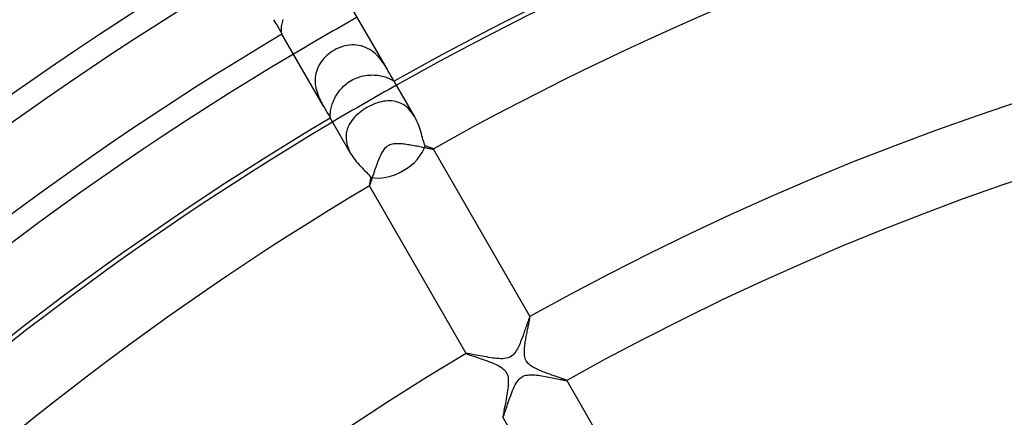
# Model space of a CAD drawing. Header units: millimetres. Extents: x -310 to 310, y -273 to 273.
# Tile 62 of 76: x -101 to -48, y 126 to 147. Entities that reach past the tile are written whole.
import ezdxf

# ---------------------------------------------------------------- set-up
doc = ezdxf.new("R2010")
doc.units = ezdxf.units.MM
doc.layers.add('HIDDEN', color=7, linetype='Continuous')
doc.layers.add('THICK', color=7, linetype='Continuous')

msp = doc.modelspace()

# ---------------------------------------------------------------- linework, layer by layer
at = {"layer": 'HIDDEN'}
for p, q in [((-86.998, 147.001), (-86.992, 147.066)), ((-86.992, 147.066), (-86.983, 147.136)), ((-86.983, 147.136), (-86.97, 147.21)), ((-86.97, 147.21), (-86.954, 147.288)), ((-86.954, 147.288), (-86.934, 147.368)), ((-86.934, 147.368), (-86.91, 147.451)), ((-87.003, 146.886), (-87.002, 146.941)), ((-87.002, 146.836), (-87.003, 146.886)), ((-87.002, 146.941), (-86.998, 147.001)), ((-87, 146.792), (-87.002, 146.836)), ((-86.996, 146.754), (-87, 146.792)), ((-86.992, 146.721), (-86.996, 146.754)), ((-86.988, 146.695), (-86.992, 146.721)), ((-86.984, 146.675), (-86.988, 146.695)), ((-86.98, 146.66), (-86.984, 146.675)), ((-86.978, 146.651), (-86.98, 146.66)), ((-86.976, 146.647), (-86.978, 146.651)), ((-86.976, 146.647), (-86.976, 146.647)), ((-86.976, 146.647), (-86.976, 146.647)), ((-86.976, 146.647), (-86.976, 146.647)), ((-86.976, 146.647), (-86.976, 146.647)), ((-86.976, 146.647), (-86.976, 146.647)), ((-86.976, 146.647), (-86.976, 146.647)), ((-83.685, 145.975), (-83.807, 145.933)), ((-83.56, 146.009), (-83.685, 145.975)), ((-83.435, 146.035), (-83.56, 146.009)), ((-83.309, 146.053), (-83.435, 146.035)), ((-83.183, 146.063), (-83.309, 146.053)), ((-83.056, 146.064), (-83.183, 146.063)), ((-82.929, 146.056), (-83.056, 146.064)), ((-82.804, 146.039), (-82.929, 146.056)), ((-82.681, 146.013), (-82.804, 146.039)), ((-82.56, 145.977), (-82.681, 146.013)), ((-82.441, 145.932), (-82.56, 145.977)), ((-84.627, 145.41), (-84.708, 145.326)), ((-84.542, 145.491), (-84.627, 145.41)), ((-84.452, 145.567), (-84.542, 145.491)), ((-84.358, 145.639), (-84.452, 145.567)), ((-84.26, 145.705), (-84.358, 145.639)), ((-84.159, 145.767), (-84.26, 145.705)), ((-84.045, 145.829), (-84.159, 145.767)), ((-83.927, 145.885), (-84.045, 145.829)), ((-83.807, 145.933), (-83.927, 145.885)), ((-82.324, 145.879), (-82.441, 145.932)), ((-82.212, 145.817), (-82.324, 145.879)), ((-82.104, 145.747), (-82.212, 145.817)), ((-82.002, 145.67), (-82.104, 145.747)), ((-81.903, 145.587), (-82.002, 145.67)), ((-81.81, 145.498), (-81.903, 145.587)), ((-81.723, 145.406), (-81.81, 145.498)), ((-81.642, 145.312), (-81.723, 145.406)), ((-84.973, 144.949), (-85.024, 144.846)), ((-84.916, 145.048), (-84.973, 144.949)), ((-84.852, 145.144), (-84.916, 145.048)), ((-84.783, 145.237), (-84.852, 145.144)), ((-84.708, 145.326), (-84.783, 145.237)), ((-81.566, 145.215), (-81.642, 145.312)), ((-81.495, 145.118), (-81.566, 145.215)), ((-81.429, 145.021), (-81.495, 145.118)), ((-81.367, 144.924), (-81.429, 145.021)), ((-81.309, 144.829), (-81.367, 144.924)), ((-85.154, 144.408), (-85.168, 144.294)), ((-85.133, 144.52), (-85.154, 144.408)), ((-85.104, 144.631), (-85.133, 144.52)), ((-85.067, 144.74), (-85.104, 144.631)), ((-85.024, 144.846), (-85.067, 144.74)), ((-82.845, 144.306), (-82.748, 144.338)), ((-82.748, 144.338), (-82.651, 144.365)), ((-82.651, 144.365), (-82.552, 144.387)), ((-82.552, 144.387), (-82.454, 144.405)), ((-82.454, 144.405), (-82.355, 144.419)), ((-82.355, 144.419), (-82.256, 144.428)), ((-82.256, 144.428), (-82.159, 144.434)), ((-82.159, 144.434), (-82.062, 144.435)), ((-82.062, 144.435), (-81.967, 144.433)), ((-81.967, 144.433), (-81.874, 144.427)), ((-81.874, 144.427), (-81.783, 144.417)), ((-81.783, 144.417), (-81.694, 144.405)), ((-81.694, 144.405), (-81.609, 144.39)), ((-81.609, 144.39), (-81.528, 144.372)), ((-81.528, 144.372), (-81.45, 144.352)), ((-81.45, 144.352), (-81.377, 144.331)), ((-81.254, 144.737), (-81.309, 144.829)), ((-85.168, 144.294), (-85.175, 144.178)), ((-85.175, 144.178), (-85.174, 144.062)), ((-85.174, 144.062), (-85.165, 143.946)), ((-85.165, 143.946), (-85.15, 143.831)), ((-85.15, 143.831), (-85.129, 143.718)), ((-83.711, 143.746), (-83.637, 143.82)), ((-83.637, 143.82), (-83.56, 143.891)), ((-83.56, 143.891), (-83.479, 143.958)), ((-83.479, 143.958), (-83.394, 144.022)), ((-83.394, 144.022), (-83.307, 144.081)), ((-83.307, 144.081), (-83.217, 144.136)), ((-83.217, 144.136), (-83.127, 144.185)), ((-83.127, 144.185), (-83.035, 144.23)), ((-83.035, 144.23), (-82.941, 144.27)), ((-82.941, 144.27), (-82.845, 144.306)), ((-81.377, 144.331), (-81.308, 144.309)), ((-81.308, 144.309), (-81.244, 144.285)), ((-81.244, 144.285), (-81.186, 144.261)), ((-81.186, 144.261), (-81.133, 144.238)), ((-81.133, 144.238), (-81.085, 144.215)), ((-81.085, 144.215), (-81.043, 144.193)), ((-81.043, 144.193), (-81.007, 144.172)), ((-81.007, 144.172), (-80.975, 144.154)), ((-80.975, 144.154), (-80.949, 144.137)), ((-80.949, 144.137), (-80.928, 144.123)), ((-80.928, 144.123), (-80.911, 144.113)), ((-80.911, 144.113), (-80.9, 144.105)), ((-80.9, 144.105), (-80.892, 144.1)), ((-80.892, 144.1), (-80.888, 144.099)), ((-80.89, 144.106), (-80.891, 144.108)), ((-80.889, 144.104), (-80.89, 144.106)), ((-80.888, 144.102), (-80.889, 144.104)), ((-80.888, 144.101), (-80.888, 144.102)), ((-80.888, 144.1), (-80.888, 144.101)), ((-80.888, 144.099), (-80.888, 144.1)), ((-85.129, 143.718), (-85.102, 143.606)), ((-85.102, 143.606), (-85.07, 143.496)), ((-85.07, 143.496), (-85.033, 143.389)), ((-85.033, 143.389), (-84.993, 143.285)), ((-84.993, 143.285), (-84.951, 143.185)), ((-84.109, 143.183), (-84.065, 143.265)), ((-84.065, 143.265), (-84.017, 143.348)), ((-84.017, 143.348), (-83.964, 143.43)), ((-83.964, 143.43), (-83.907, 143.511)), ((-83.907, 143.511), (-83.846, 143.591)), ((-83.846, 143.591), (-83.781, 143.67)), ((-83.781, 143.67), (-83.711, 143.746)), ((-84.951, 143.185), (-84.906, 143.089)), ((-84.906, 143.089), (-84.86, 142.996)), ((-84.86, 142.996), (-84.813, 142.906)), ((-84.813, 142.906), (-84.766, 142.82)), ((-84.766, 142.82), (-84.719, 142.737)), ((-84.29, 142.704), (-84.269, 142.78)), ((-84.269, 142.78), (-84.245, 142.858)), ((-84.245, 142.858), (-84.217, 142.937)), ((-84.217, 142.937), (-84.185, 143.018)), ((-84.185, 143.018), (-84.149, 143.1)), ((-84.149, 143.1), (-84.109, 143.183)), ((-82.14, 142.782), (-82.254, 142.725)), ((-82.024, 142.835), (-82.14, 142.782)), ((-81.909, 142.881), (-82.024, 142.835)), ((-81.794, 142.922), (-81.909, 142.881)), ((-81.679, 142.957), (-81.794, 142.922)), ((-81.566, 142.986), (-81.679, 142.957)), ((-81.454, 143.008), (-81.566, 142.986)), ((-81.343, 143.023), (-81.454, 143.008)), ((-81.234, 143.032), (-81.343, 143.023)), ((-81.125, 143.034), (-81.234, 143.032)), ((-81.017, 143.029), (-81.125, 143.034)), ((-80.91, 143.017), (-81.017, 143.029)), ((-80.805, 142.997), (-80.91, 143.017)), ((-80.701, 142.969), (-80.805, 142.997)), ((-80.598, 142.932), (-80.701, 142.969)), ((-80.499, 142.888), (-80.598, 142.932)), ((-80.402, 142.836), (-80.499, 142.888)), ((-80.308, 142.775), (-80.402, 142.836)), ((-80.218, 142.707), (-80.308, 142.775)), ((-84.354, 142.238), (-84.353, 142.28)), ((-84.353, 142.202), (-84.354, 142.238)), ((-84.353, 142.28), (-84.351, 142.327)), ((-84.352, 142.172), (-84.353, 142.202)), ((-84.351, 142.327), (-84.347, 142.378)), ((-84.347, 142.378), (-84.341, 142.435)), ((-84.341, 142.435), (-84.333, 142.496)), ((-84.333, 142.496), (-84.322, 142.561)), ((-84.322, 142.561), (-84.308, 142.631)), ((-84.308, 142.631), (-84.29, 142.704)), ((-82.95, 142.23), (-83.031, 142.147)), ((-82.863, 142.31), (-82.95, 142.23)), ((-82.771, 142.387), (-82.863, 142.31)), ((-82.675, 142.46), (-82.771, 142.387)), ((-82.576, 142.531), (-82.675, 142.46)), ((-82.472, 142.599), (-82.576, 142.531)), ((-82.366, 142.663), (-82.472, 142.599)), ((-82.254, 142.725), (-82.366, 142.663)), ((-80.131, 142.63), (-80.218, 142.707)), ((-80.048, 142.547), (-80.131, 142.63)), ((-79.971, 142.458), (-80.048, 142.547)), ((-79.898, 142.364), (-79.971, 142.458)), ((-79.83, 142.264), (-79.898, 142.364)), ((-79.767, 142.16), (-79.83, 142.264)), ((-84.356, 142.108), (-84.354, 142.106)), ((-84.354, 142.106), (-84.353, 142.104)), ((-84.353, 142.104), (-84.352, 142.102)), ((-84.351, 142.147), (-84.352, 142.172)), ((-84.352, 142.102), (-84.351, 142.101)), ((-84.349, 142.128), (-84.351, 142.147)), ((-84.351, 142.101), (-84.35, 142.101)), ((-84.35, 142.101), (-84.349, 142.101)), ((-84.348, 142.114), (-84.349, 142.128)), ((-84.349, 142.101), (-84.348, 142.105)), ((-84.348, 142.105), (-84.348, 142.114)), ((-83.351, 141.693), (-83.395, 141.593)), ((-83.3, 141.789), (-83.351, 141.693)), ((-83.242, 141.883), (-83.3, 141.789)), ((-83.178, 141.974), (-83.242, 141.883)), ((-83.107, 142.062), (-83.178, 141.974)), ((-83.031, 142.147), (-83.107, 142.062)), ((-83.494, 141.17), (-83.498, 141.059)), ((-83.482, 141.279), (-83.494, 141.17)), ((-83.461, 141.386), (-83.482, 141.279)), ((-83.432, 141.491), (-83.461, 141.386)), ((-83.395, 141.593), (-83.432, 141.491)), ((-83.498, 141.059), (-83.493, 140.946)), ((-83.493, 140.946), (-83.48, 140.831)), ((-83.48, 140.831), (-83.458, 140.717)), ((-83.458, 140.717), (-83.427, 140.604)), ((-83.427, 140.604), (-83.389, 140.49)), ((-81.242, 140.587), (-81.179, 140.626)), ((-81.179, 140.626), (-81.111, 140.659)), ((-81.111, 140.659), (-81.041, 140.684)), ((-81.041, 140.684), (-80.969, 140.702)), ((-80.969, 140.702), (-80.896, 140.715)), ((-80.896, 140.715), (-80.822, 140.722)), ((-80.822, 140.722), (-80.747, 140.726)), ((-80.747, 140.726), (-80.673, 140.726)), ((-80.673, 140.726), (-80.599, 140.723)), ((-80.599, 140.723), (-80.526, 140.719)), ((-80.526, 140.719), (-80.451, 140.712)), ((-80.451, 140.712), (-80.375, 140.704)), ((-80.375, 140.704), (-80.296, 140.695)), ((-80.296, 140.695), (-80.216, 140.684)), ((-80.216, 140.684), (-80.135, 140.671)), ((-80.135, 140.671), (-80.053, 140.658)), ((-80.053, 140.658), (-79.97, 140.644)), ((-79.97, 140.644), (-79.887, 140.629)), ((-79.887, 140.629), (-79.804, 140.614)), ((-79.804, 140.614), (-79.722, 140.598)), ((-79.722, 140.598), (-79.641, 140.583)), ((-83.389, 140.49), (-83.343, 140.378)), ((-83.343, 140.378), (-83.29, 140.268)), ((-83.29, 140.268), (-83.231, 140.16)), ((-81.659, 139.974), (-81.605, 140.092)), ((-81.605, 140.092), (-81.549, 140.204)), ((-81.549, 140.204), (-81.489, 140.307)), ((-81.489, 140.307), (-81.426, 140.4)), ((-81.426, 140.4), (-81.364, 140.476)), ((-81.364, 140.476), (-81.302, 140.538)), ((-81.302, 140.538), (-81.242, 140.587)), ((-79.641, 140.583), (-79.563, 140.567)), ((-79.563, 140.567), (-79.487, 140.552)), ((-79.487, 140.552), (-79.413, 140.537)), ((-79.413, 140.537), (-79.342, 140.523)), ((-79.342, 140.523), (-79.274, 140.508)), ((-79.274, 140.508), (-79.209, 140.495)), ((-79.209, 140.495), (-79.147, 140.482)), ((-79.147, 140.482), (-79.088, 140.47)), ((-79.088, 140.47), (-79.034, 140.46)), ((-79.034, 140.46), (-78.983, 140.45)), ((-78.983, 140.45), (-78.937, 140.441)), ((-78.937, 140.441), (-78.896, 140.433)), ((-78.896, 140.433), (-78.86, 140.427)), ((-78.86, 140.427), (-78.829, 140.422)), ((-78.829, 140.422), (-78.804, 140.419)), ((-78.804, 140.419), (-78.784, 140.417)), ((-78.784, 140.417), (-78.771, 140.417)), ((-78.771, 140.417), (-78.764, 140.418)), ((-78.764, 140.418), (-78.763, 140.419)), ((-78.763, 140.42), (-78.763, 140.421)), ((-78.763, 140.421), (-78.763, 140.421)), ((-78.763, 140.419), (-78.763, 140.42)), ((-78.763, 140.42), (-78.763, 140.42)), ((-78.763, 140.419), (-78.763, 140.419)), ((-81.861, 139.455), (-81.812, 139.59)), ((-81.812, 139.59), (-81.762, 139.722)), ((-81.762, 139.722), (-81.711, 139.851)), ((-81.711, 139.851), (-81.659, 139.974)), ((-82.033, 138.95), (-81.994, 139.067)), ((-81.994, 139.067), (-81.952, 139.191)), ((-81.952, 139.191), (-81.907, 139.321)), ((-81.907, 139.321), (-81.861, 139.455)), ((-82.214, 138.434), (-82.2, 138.464)), ((-82.2, 138.464), (-82.182, 138.512)), ((-82.182, 138.512), (-82.159, 138.575)), ((-82.159, 138.575), (-82.133, 138.652)), ((-82.133, 138.652), (-82.103, 138.741)), ((-82.103, 138.741), (-82.069, 138.841)), ((-82.069, 138.841), (-82.033, 138.95)), ((-82.227, 138.421), (-82.227, 138.421)), ((-82.227, 138.421), (-82.226, 138.42)), ((-82.226, 138.42), (-82.226, 138.42)), ((-82.226, 138.42), (-82.225, 138.42)), ((-82.225, 138.42), (-82.224, 138.42)), ((-82.224, 138.421), (-82.214, 138.434)), ((-82.224, 138.42), (-82.224, 138.421)), ((-73.635, 131.018), (-73.655, 130.961)), ((-73.616, 131.071), (-73.635, 131.018)), ((-73.599, 131.12), (-73.616, 131.071)), ((-73.583, 131.165), (-73.599, 131.12)), ((-73.568, 131.204), (-73.583, 131.165)), ((-73.555, 131.239), (-73.568, 131.204)), ((-73.543, 131.267), (-73.555, 131.239)), ((-73.533, 131.29), (-73.543, 131.267)), ((-73.525, 131.307), (-73.533, 131.29)), ((-73.518, 131.319), (-73.525, 131.307)), ((-73.513, 131.324), (-73.518, 131.319)), ((-73.512, 131.325), (-73.513, 131.324)), ((-73.513, 131.324), (-73.513, 131.324)), ((-73.512, 131.324), (-73.512, 131.325)), ((-73.511, 131.324), (-73.512, 131.324)), ((-73.51, 131.324), (-73.511, 131.324)), ((-73.51, 131.323), (-73.51, 131.324)), ((-73.827, 130.465), (-73.856, 130.384)), ((-73.799, 130.544), (-73.827, 130.465)), ((-73.773, 130.62), (-73.799, 130.544)), ((-73.747, 130.695), (-73.773, 130.62)), ((-73.722, 130.766), (-73.747, 130.695)), ((-73.699, 130.834), (-73.722, 130.766)), ((-73.676, 130.899), (-73.699, 130.834)), ((-73.655, 130.961), (-73.676, 130.899)), ((-74.016, 129.962), (-74.05, 129.88)), ((-73.982, 130.046), (-74.016, 129.962)), ((-73.949, 130.131), (-73.982, 130.046)), ((-73.917, 130.217), (-73.949, 130.131)), ((-73.886, 130.301), (-73.917, 130.217)), ((-73.856, 130.384), (-73.886, 130.301)), ((-74.282, 129.425), (-74.332, 129.355)), ((-74.236, 129.498), (-74.282, 129.425)), ((-74.194, 129.573), (-74.236, 129.498)), ((-74.156, 129.647), (-74.194, 129.573)), ((-74.12, 129.722), (-74.156, 129.647)), ((-74.085, 129.8), (-74.12, 129.722)), ((-74.05, 129.88), (-74.085, 129.8)), ((-76.974, 129.326), (-76.975, 129.325)), ((-76.975, 129.325), (-76.975, 129.324)), ((-76.975, 129.324), (-76.974, 129.324)), ((-76.973, 129.327), (-76.974, 129.326)), ((-76.974, 129.326), (-76.974, 129.326)), ((-76.974, 129.324), (-76.974, 129.323)), ((-76.96, 129.328), (-76.973, 129.327)), ((-76.933, 129.327), (-76.96, 129.328)), ((-76.892, 129.322), (-76.933, 129.327)), ((-76.84, 129.313), (-76.892, 129.322)), ((-76.777, 129.303), (-76.84, 129.313)), ((-76.704, 129.289), (-76.777, 129.303)), ((-76.622, 129.274), (-76.704, 129.289)), ((-76.532, 129.257), (-76.622, 129.274)), ((-76.435, 129.238), (-76.532, 129.257)), ((-76.333, 129.218), (-76.435, 129.238)), ((-76.224, 129.197), (-76.333, 129.218)), ((-76.112, 129.176), (-76.224, 129.197)), ((-75.995, 129.155), (-76.112, 129.176)), ((-75.876, 129.134), (-75.995, 129.155)), ((-75.758, 129.114), (-75.876, 129.134)), ((-75.64, 129.095), (-75.758, 129.114)), ((-75.525, 129.078), (-75.64, 129.095)), ((-75.412, 129.064), (-75.525, 129.078)), ((-75.304, 129.053), (-75.412, 129.064)), ((-75.2, 129.045), (-75.304, 129.053)), ((-75.096, 129.04), (-75.2, 129.045)), ((-74.992, 129.041), (-75.096, 129.04)), ((-74.889, 129.048), (-74.992, 129.041)), ((-74.788, 129.063), (-74.889, 129.048)), ((-74.691, 129.088), (-74.788, 129.063)), ((-74.599, 129.126), (-74.691, 129.088)), ((-74.518, 129.173), (-74.599, 129.126)), ((-74.449, 129.228), (-74.518, 129.173)), ((-74.387, 129.289), (-74.449, 129.228)), ((-74.332, 129.355), (-74.387, 129.289)), ((-74.266, 127.705), (-74.213, 127.79)), ((-74.213, 127.79), (-74.159, 127.865)), ((-74.159, 127.865), (-74.105, 127.929)), ((-74.105, 127.929), (-74.05, 127.982)), ((-74.05, 127.982), (-73.996, 128.026)), ((-73.996, 128.026), (-73.939, 128.063)), ((-73.939, 128.063), (-73.873, 128.097)), ((-73.873, 128.097), (-73.802, 128.123)), ((-73.802, 128.123), (-73.728, 128.143)), ((-73.728, 128.143), (-73.653, 128.156)), ((-73.653, 128.156), (-73.576, 128.164)), ((-73.576, 128.164), (-73.497, 128.168)), ((-73.497, 128.168), (-73.416, 128.168)), ((-73.416, 128.168), (-73.331, 128.165)), ((-73.331, 128.165), (-73.245, 128.159)), ((-73.245, 128.159), (-73.156, 128.15)), ((-73.156, 128.15), (-73.064, 128.139)), ((-73.064, 128.139), (-72.97, 128.127)), ((-72.97, 128.127), (-72.874, 128.112)), ((-72.874, 128.112), (-72.776, 128.096)), ((-72.776, 128.096), (-72.677, 128.079)), ((-72.677, 128.079), (-72.578, 128.061)), ((-72.578, 128.061), (-72.479, 128.042)), ((-72.479, 128.042), (-72.38, 128.023)), ((-72.38, 128.023), (-72.284, 128.004)), ((-72.284, 128.004), (-72.192, 127.985)), ((-72.192, 127.985), (-72.104, 127.967)), ((-72.104, 127.967), (-72.022, 127.95)), ((-72.022, 127.95), (-71.945, 127.934)), ((-71.945, 127.934), (-71.873, 127.919)), ((-71.873, 127.919), (-71.807, 127.906)), ((-71.807, 127.906), (-71.746, 127.894)), ((-71.746, 127.894), (-71.691, 127.883)), ((-71.691, 127.883), (-71.643, 127.874)), ((-71.643, 127.874), (-71.602, 127.867)), ((-71.602, 127.867), (-71.567, 127.862)), ((-71.567, 127.862), (-71.541, 127.859)), ((-71.541, 127.859), (-71.523, 127.858)), ((-71.523, 127.858), (-71.513, 127.86)), ((-71.513, 127.86), (-71.512, 127.861)), ((-71.513, 127.86), (-71.513, 127.86)), ((-71.512, 127.862), (-71.512, 127.863)), ((-71.512, 127.861), (-71.512, 127.862)), ((-71.512, 127.862), (-71.512, 127.862)), ((-71.512, 127.861), (-71.512, 127.861)), ((-74.493, 127.214), (-74.45, 127.32)), ((-74.45, 127.32), (-74.407, 127.422)), ((-74.407, 127.422), (-74.362, 127.52)), ((-74.362, 127.52), (-74.315, 127.615)), ((-74.315, 127.615), (-74.266, 127.705)), ((-74.689, 126.671), (-74.652, 126.778)), ((-74.652, 126.778), (-74.614, 126.887)), ((-74.614, 126.887), (-74.575, 126.997)), ((-74.575, 126.997), (-74.534, 127.107)), ((-74.534, 127.107), (-74.493, 127.214)), ((-74.868, 126.134), (-74.843, 126.208)), ((-74.843, 126.208), (-74.816, 126.29)), ((-74.816, 126.29), (-74.787, 126.377)), ((-74.787, 126.377), (-74.756, 126.47)), ((-74.756, 126.47), (-74.724, 126.569)), ((-74.724, 126.569), (-74.689, 126.671)), ((-74.976, 125.863), (-74.976, 125.862)), ((-74.976, 125.862), (-74.976, 125.862)), ((-74.976, 125.862), (-74.975, 125.862)), ((-74.975, 125.862), (-74.974, 125.862)), ((-74.974, 125.862), (-74.974, 125.862)), ((-74.974, 125.862), (-74.973, 125.862)), ((-74.973, 125.862), (-74.966, 125.871)), ((-74.966, 125.871), (-74.957, 125.89)), ((-74.957, 125.89), (-74.944, 125.92)), ((-74.944, 125.92), (-74.929, 125.96)), ((-74.929, 125.96), (-74.911, 126.009)), ((-74.911, 126.009), (-74.891, 126.067)), ((-74.891, 126.067), (-74.868, 126.134))]:
    msp.add_line(p, q, dxfattribs=at)
for radius, start, end in [(169.25, 119.32293, 120.67706), (165, 119.30551, 120.69453)]:
    msp.add_arc((0, 0), radius, start, end, dxfattribs=at)
at = {"layer": 'THICK'}
for p, q in [((-81.254, 144.736), (-83.512, 148.647)), ((-87.431, 147.435), (-87.377, 147.344)), ((-87.377, 147.344), (-87.324, 147.256)), ((-87.324, 147.256), (-87.273, 147.173)), ((-87.273, 147.173), (-87.224, 147.094)), ((-87.224, 147.094), (-87.178, 147.02)), ((-87.178, 147.02), (-87.137, 146.953)), ((-87.137, 146.953), (-87.1, 146.891)), ((-87.1, 146.891), (-87.068, 146.836)), ((-87.068, 146.836), (-87.041, 146.787)), ((-87.041, 146.787), (-87.018, 146.745)), ((-87.018, 146.745), (-87.002, 146.71)), ((-87.002, 146.71), (-86.989, 146.682)), ((-86.989, 146.682), (-86.982, 146.663)), ((-86.982, 146.663), (-86.977, 146.651)), ((-86.977, 146.651), (-86.976, 146.647)), ((-84.718, 142.736), (-86.976, 146.647)), ((-81.202, 144.644), (-81.254, 144.737)), ((-81.152, 144.556), (-81.202, 144.644)), ((-81.106, 144.473), (-81.152, 144.556)), ((-81.065, 144.398), (-81.106, 144.473)), ((-81.027, 144.331), (-81.065, 144.398)), ((-80.993, 144.272), (-81.027, 144.331)), ((-80.963, 144.222), (-80.993, 144.272)), ((-80.937, 144.18), (-80.963, 144.222)), ((-80.916, 144.147), (-80.937, 144.18)), ((-80.901, 144.124), (-80.916, 144.147)), ((-80.891, 144.108), (-80.901, 144.124)), ((-79.768, 142.162), (-80.892, 144.108)), ((-84.718, 142.736), (-84.669, 142.652)), ((-84.669, 142.652), (-84.621, 142.572)), ((-84.621, 142.572), (-84.576, 142.497)), ((-84.576, 142.497), (-84.535, 142.427)), ((-84.535, 142.427), (-84.497, 142.364)), ((-84.497, 142.364), (-84.464, 142.307)), ((-84.464, 142.307), (-84.435, 142.256)), ((-84.435, 142.256), (-84.41, 142.212)), ((-84.41, 142.212), (-84.39, 142.174)), ((-84.39, 142.174), (-84.375, 142.145)), ((-84.375, 142.145), (-84.363, 142.123)), ((-84.363, 142.123), (-84.356, 142.108)), ((-83.231, 140.16), (-84.356, 142.108)), ((-79.706, 142.048), (-79.767, 142.16)), ((-79.65, 141.934), (-79.706, 142.048)), ((-79.6, 141.819), (-79.65, 141.934)), ((-79.553, 141.703), (-79.6, 141.819)), ((-79.511, 141.587), (-79.553, 141.703)), ((-79.473, 141.473), (-79.511, 141.587)), ((-79.438, 141.36), (-79.473, 141.473)), ((-79.405, 141.249), (-79.438, 141.36)), ((-79.375, 141.142), (-79.405, 141.249)), ((-79.346, 141.039), (-79.375, 141.142)), ((-79.318, 140.94), (-79.346, 141.039)), ((-79.291, 140.845), (-79.318, 140.94)), ((-79.262, 140.754), (-79.291, 140.845)), ((-79.233, 140.668), (-79.262, 140.754)), ((-79.202, 140.588), (-79.233, 140.668)), ((-83.231, 140.16), (-83.164, 140.051)), ((-79.149, 140.57), (-79.202, 140.588)), ((-79.098, 140.552), (-79.149, 140.57)), ((-79.05, 140.535), (-79.098, 140.552)), ((-79.005, 140.52), (-79.05, 140.535)), ((-78.963, 140.505), (-79.005, 140.52)), ((-78.925, 140.491), (-78.963, 140.505)), ((-78.89, 140.478), (-78.925, 140.491)), ((-78.859, 140.466), (-78.89, 140.478)), ((-78.832, 140.456), (-78.859, 140.466)), ((-78.809, 140.446), (-78.832, 140.456)), ((-78.791, 140.438), (-78.809, 140.446)), ((-78.777, 140.431), (-78.791, 140.438)), ((-78.767, 140.426), (-78.777, 140.431)), ((-78.763, 140.421), (-78.767, 140.426)), ((-78.763, 140.421), (-73.51, 131.323)), ((-83.164, 140.051), (-83.093, 139.946)), ((-83.093, 139.946), (-83.018, 139.843)), ((-83.018, 139.843), (-82.94, 139.745)), ((-82.94, 139.745), (-82.861, 139.651)), ((-82.861, 139.651), (-82.781, 139.56)), ((-82.781, 139.56), (-82.7, 139.473)), ((-82.7, 139.473), (-82.621, 139.389)), ((-82.621, 139.389), (-82.543, 139.309)), ((-82.543, 139.309), (-82.467, 139.232)), ((-82.467, 139.232), (-82.394, 139.157)), ((-82.394, 139.157), (-82.325, 139.085)), ((-82.325, 139.085), (-82.261, 139.015)), ((-82.261, 139.015), (-82.202, 138.949)), ((-82.226, 138.474), (-82.228, 138.454)), ((-82.222, 138.498), (-82.226, 138.474)), ((-82.218, 138.527), (-82.222, 138.498)), ((-82.213, 138.559), (-82.218, 138.527)), ((-82.206, 138.596), (-82.213, 138.559)), ((-82.199, 138.636), (-82.206, 138.596)), ((-82.202, 138.949), (-82.152, 138.885)), ((-82.191, 138.68), (-82.199, 138.636)), ((-82.182, 138.727), (-82.191, 138.68)), ((-82.173, 138.777), (-82.182, 138.727)), ((-82.162, 138.83), (-82.173, 138.777)), ((-82.152, 138.885), (-82.162, 138.83)), ((-82.228, 138.454), (-82.229, 138.438)), ((-82.229, 138.438), (-82.229, 138.428)), ((-82.229, 138.428), (-82.227, 138.421)), ((-76.974, 129.323), (-82.227, 138.421)), ((-73.578, 130.92), (-73.567, 130.975)), ((-73.567, 130.975), (-73.556, 131.027)), ((-73.556, 131.027), (-73.546, 131.076)), ((-73.546, 131.076), (-73.538, 131.122)), ((-73.538, 131.122), (-73.53, 131.163)), ((-73.53, 131.163), (-73.523, 131.201)), ((-73.523, 131.201), (-73.517, 131.234)), ((-73.517, 131.234), (-73.513, 131.262)), ((-73.513, 131.262), (-73.51, 131.285)), ((-73.509, 131.316), (-73.51, 131.323)), ((-73.51, 131.285), (-73.509, 131.304)), ((-73.509, 131.304), (-73.509, 131.316)), ((-73.684, 130.392), (-73.67, 130.464)), ((-73.67, 130.464), (-73.656, 130.535)), ((-73.656, 130.535), (-73.642, 130.605)), ((-73.642, 130.605), (-73.629, 130.672)), ((-73.629, 130.672), (-73.615, 130.738)), ((-73.615, 130.738), (-73.602, 130.801)), ((-73.602, 130.801), (-73.59, 130.862)), ((-73.59, 130.862), (-73.578, 130.92)), ((-73.775, 129.861), (-73.764, 129.936)), ((-73.764, 129.936), (-73.752, 130.012)), ((-73.752, 130.012), (-73.739, 130.089)), ((-73.739, 130.089), (-73.726, 130.166)), ((-73.726, 130.166), (-73.712, 130.242)), ((-73.712, 130.242), (-73.698, 130.317)), ((-73.698, 130.317), (-73.684, 130.392)), ((-73.813, 129.442), (-73.81, 129.507)), ((-73.813, 129.376), (-73.813, 129.442)), ((-73.811, 129.303), (-73.813, 129.376)), ((-73.81, 129.507), (-73.806, 129.574)), ((-73.806, 129.574), (-73.801, 129.643)), ((-73.801, 129.643), (-73.793, 129.714)), ((-73.793, 129.714), (-73.785, 129.787)), ((-73.785, 129.787), (-73.775, 129.861)), ((-76.974, 129.323), (-76.965, 129.316)), ((-76.965, 129.316), (-76.944, 129.305)), ((-76.944, 129.305), (-76.911, 129.292)), ((-76.911, 129.292), (-76.868, 129.275)), ((-76.868, 129.275), (-76.814, 129.256)), ((-76.814, 129.256), (-76.75, 129.234)), ((-76.75, 129.234), (-76.677, 129.209)), ((-76.677, 129.209), (-76.596, 129.182)), ((-76.596, 129.182), (-76.508, 129.152)), ((-76.508, 129.152), (-76.413, 129.121)), ((-76.413, 129.121), (-76.312, 129.087)), ((-76.312, 129.087), (-76.207, 129.052)), ((-76.207, 129.052), (-76.099, 129.015)), ((-76.099, 129.015), (-75.989, 128.977)), ((-75.989, 128.977), (-75.878, 128.937)), ((-75.878, 128.937), (-75.767, 128.896)), ((-75.767, 128.896), (-75.656, 128.853)), ((-75.656, 128.853), (-75.547, 128.81)), ((-73.804, 129.226), (-73.811, 129.303)), ((-73.792, 129.147), (-73.804, 129.226)), ((-73.773, 129.067), (-73.792, 129.147)), ((-73.746, 128.992), (-73.773, 129.067)), ((-73.711, 128.92), (-73.746, 128.992)), ((-73.666, 128.852), (-73.711, 128.92)), ((-73.611, 128.786), (-73.666, 128.852)), ((-75.547, 128.81), (-75.44, 128.764)), ((-75.44, 128.764), (-75.337, 128.718)), ((-75.337, 128.718), (-75.239, 128.669)), ((-75.239, 128.669), (-75.147, 128.619)), ((-75.147, 128.619), (-75.064, 128.567)), ((-75.064, 128.567), (-74.995, 128.518)), ((-74.995, 128.518), (-74.939, 128.471)), ((-74.939, 128.471), (-74.893, 128.427)), ((-74.893, 128.427), (-74.855, 128.385)), ((-74.855, 128.385), (-74.823, 128.342)), ((-74.823, 128.342), (-74.794, 128.298)), ((-74.794, 128.298), (-74.768, 128.25)), ((-73.542, 128.721), (-73.611, 128.786)), ((-73.46, 128.657), (-73.542, 128.721)), ((-73.365, 128.596), (-73.46, 128.657)), ((-73.264, 128.539), (-73.365, 128.596)), ((-73.156, 128.485), (-73.264, 128.539)), ((-73.044, 128.434), (-73.156, 128.485)), ((-72.928, 128.385), (-73.044, 128.434)), ((-72.808, 128.337), (-72.928, 128.385)), ((-72.686, 128.289), (-72.808, 128.337)), ((-74.768, 128.25), (-74.747, 128.201)), ((-74.747, 128.201), (-74.728, 128.147)), ((-74.728, 128.147), (-74.712, 128.086)), ((-74.712, 128.086), (-74.699, 128.015)), ((-74.699, 128.015), (-74.689, 127.932)), ((-74.689, 127.932), (-74.685, 127.84)), ((-74.685, 127.84), (-74.686, 127.742)), ((-72.562, 128.244), (-72.686, 128.289)), ((-72.438, 128.199), (-72.562, 128.244)), ((-72.316, 128.156), (-72.438, 128.199)), ((-72.197, 128.114), (-72.316, 128.156)), ((-72.083, 128.075), (-72.197, 128.114)), ((-71.977, 128.038), (-72.083, 128.075)), ((-71.878, 128.004), (-71.977, 128.038)), ((-71.789, 127.974), (-71.878, 128.004)), ((-71.711, 127.946), (-71.789, 127.974)), ((-71.644, 127.921), (-71.711, 127.946)), ((-71.59, 127.901), (-71.644, 127.921)), ((-71.55, 127.884), (-71.59, 127.901)), ((-71.523, 127.872), (-71.55, 127.884)), ((-71.512, 127.863), (-71.523, 127.872)), ((-71.512, 127.863), (-65.259, 117.032)), ((-74.726, 127.313), (-74.742, 127.199)), ((-74.711, 127.424), (-74.726, 127.313)), ((-74.699, 127.533), (-74.711, 127.424)), ((-74.69, 127.639), (-74.699, 127.533)), ((-74.686, 127.742), (-74.69, 127.639)), ((-74.822, 126.74), (-74.843, 126.629)), ((-74.801, 126.854), (-74.822, 126.74)), ((-74.78, 126.969), (-74.801, 126.854)), ((-74.76, 127.084), (-74.78, 126.969)), ((-74.742, 127.199), (-74.76, 127.084)), ((-74.921, 126.225), (-74.937, 126.141)), ((-74.903, 126.317), (-74.921, 126.225)), ((-74.884, 126.416), (-74.903, 126.317)), ((-74.864, 126.52), (-74.884, 126.416)), ((-74.843, 126.629), (-74.864, 126.52)), ((-74.976, 125.905), (-74.978, 125.877)), ((-74.978, 125.877), (-74.976, 125.863)), ((-74.971, 125.946), (-74.976, 125.905)), ((-68.723, 115.032), (-74.976, 125.863)), ((-74.962, 126), (-74.971, 125.946)), ((-74.951, 126.066), (-74.962, 126)), ((-74.937, 126.141), (-74.951, 126.066))]:
    msp.add_line(p, q, dxfattribs=at)
for radius, start, end in [(196.75, 120.56539, 179.43463), (195.5, 120.58613, 179.41383), (165.25, 60.69348, 119.30654), (191.5, 120.5871, 179.41291), (165, 60.69451, 119.30551), (190.25, 120.60234, 179.39767), (161, 60.71175, 119.28821), (186.25, 120.60865, 179.39137), (185, 120.61942, 179.3806), (181, 120.62996, 179.37), (179.75, 120.63752, 179.36249), (175.75, 120.65116, 179.34885), (150.5, 60.76143, 119.23859), (174.5, 120.65672, 179.3433), (170.5, 120.67207, 179.32788), (146.5, 60.78223, 119.21779), (169.25, 120.67706, 179.32296), (165.25, 120.69344, 179.30651), (165, 120.69453, 179.30548), (161, 120.71178, 179.28823), (134, 60.85517, 119.1448), (130, 60.88152, 119.1185), (150.5, 120.76146, 179.23856)]:
    msp.add_arc((0, 0), radius, start, end, dxfattribs=at)
for start_param, end_param in [(1.570796, 2.589439), (0.552153, 1.570796)]:
    msp.add_ellipse((-80.991, 140.281), major_axis=(-1.732, -1), ratio=0.598741, start_param=start_param, end_param=end_param, dxfattribs=at)

doc.saveas('drawing.dxf')
